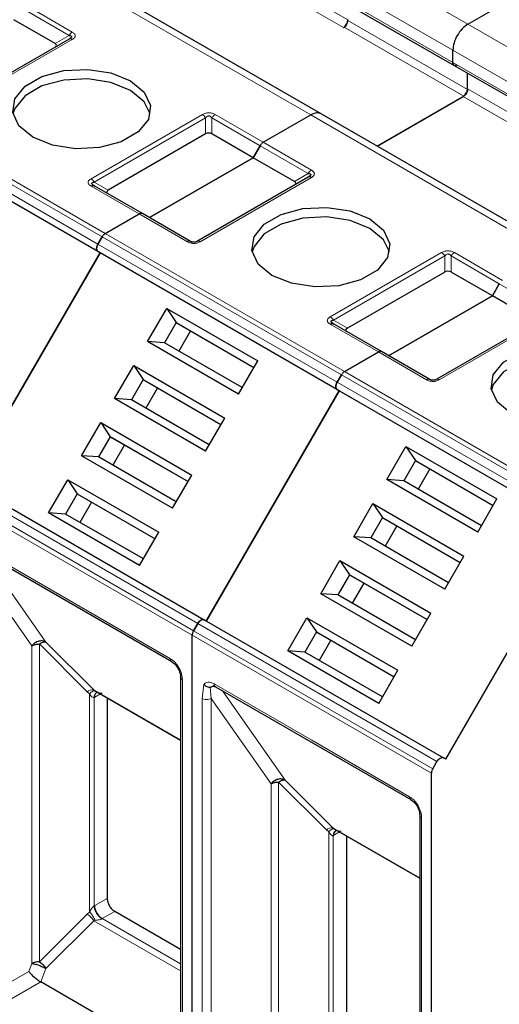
# Model space of a CAD drawing. Header units: millimetres. Extents: x 5 to 418, y 2 to 292.
# Tile 32 of 56: x 254 to 260, y 124 to 136. Entities that reach past the tile are written whole.
import ezdxf

# ---------------------------------------------------------------- set-up
doc = ezdxf.new("R2010")
doc.units = ezdxf.units.MM

msp = doc.modelspace()

# ---------------------------------------------------------------- linework, layer by layer
at = {"color": 7, "linetype": 'Continuous', "lineweight": 18}
for p, q in [((256.6652, 137.7546), (259.6633, 136.0238)), ((256.4766, 137.428), (259.4747, 135.6973)), ((259.4747, 135.5448), (256.4766, 137.2756)), ((256.6604, 136.9463), (258.1595, 136.0809)), ((256.6039, 136.8483), (258.1029, 135.9829)), ((257.6928, 134.8863), (254.6947, 136.6171)), ((254.0606, 136.2319), (254.664, 135.8836)), ((254.1006, 136.2741), (254.704, 135.9258)), ((258.1595, 136.07), (259.6586, 135.2046)), ((258.1124, 135.9883), (259.6114, 135.1229)), ((259.6633, 136.0238), (262.6614, 134.2931)), ((254.704, 135.8334), (253.3086, 135.0279)), ((254.4897, 135.7829), (254.664, 135.8836)), ((259.4747, 135.6973), (262.4729, 133.9665)), ((262.4729, 133.814), (259.4747, 135.5448)), ((259.6586, 135.2155), (261.1576, 134.3501)), ((252.0807, 135.0889), (255.0788, 133.3582)), ((252.1207, 135.1312), (255.1188, 133.4004)), ((259.602, 135.1175), (261.1011, 134.2521)), ((252.0278, 134.9973), (255.0259, 133.2665)), ((255.0259, 133.1741), (252.0278, 134.9049)), ((254.9399, 134.0862), (256.3353, 134.8917)), ((254.9799, 134.0439), (256.3753, 134.8495)), ((256.3753, 134.6482), (256.3753, 134.8495)), ((256.4553, 134.8495), (257.0587, 134.5011)), ((256.4553, 134.8495), (256.4553, 134.6482)), ((256.4953, 134.8917), (257.0987, 134.5433)), ((260.6909, 133.1555), (257.6928, 134.8863)), ((257.0587, 134.5011), (257.6621, 134.1528)), ((257.0987, 134.5433), (257.7021, 134.195)), ((257.7021, 134.1026), (256.3067, 133.2971)), ((257.4878, 134.0522), (257.6621, 134.1528)), ((255.5433, 133.6455), (254.9399, 133.9938)), ((254.9799, 134.0439), (255.1542, 133.9433)), ((256.1467, 133.2971), (255.5433, 133.6455)), ((255.0788, 133.3582), (258.0769, 131.6274)), ((255.1188, 133.4004), (258.1169, 131.6696)), ((255.0259, 133.2665), (258.024, 131.5357)), ((258.024, 131.4433), (255.0259, 133.1741)), ((257.9381, 132.3554), (259.3334, 133.1609)), ((257.9781, 132.3132), (259.3734, 133.1187)), ((259.3734, 132.9174), (259.3734, 133.1187)), ((259.4534, 133.1187), (260.0568, 132.7703)), ((259.4534, 133.1187), (259.4534, 132.9174)), ((259.4934, 133.1609), (260.0968, 132.8126)), ((260.0568, 132.7703), (260.6602, 132.422)), ((260.7002, 132.3719), (259.3049, 131.5663)), ((258.5415, 131.9147), (257.9381, 132.263)), ((257.9781, 132.3132), (258.1524, 132.2125)), ((259.1449, 131.5663), (258.5415, 131.9147)), ((258.0769, 131.6274), (261.0751, 129.8966)), ((258.1169, 131.6696), (261.1151, 129.9388)), ((258.024, 131.5357), (261.0222, 129.8049)), ((261.0222, 129.7126), (258.024, 131.4433)), ((256.2245, 128.4188), (253.2263, 130.1496)), ((253.2792, 130.2412), (256.2774, 128.5104)), ((256.2079, 128.363), (253.2098, 130.0938)), ((253.4832, 129.484), (254.7088, 128.7764)), ((253.5886, 129.3961), (254.3743, 128.2782)), ((253.4455, 129.3022), (254.1985, 128.2312)), ((254.7088, 128.7764), (255.9345, 128.0689)), ((259.2226, 126.688), (256.2245, 128.4188)), ((256.2774, 128.5104), (259.2755, 126.7796)), ((254.3743, 128.2782), (254.973, 127.6794)), ((259.206, 126.6322), (256.2079, 128.363)), ((254.1985, 128.2312), (254.1981, 124.2465)), ((254.8913, 127.6548), (254.2926, 128.2536)), ((254.2926, 128.2536), (254.2926, 124.269)), ((256.0853, 127.8076), (256.0853, 122.1463)), ((254.8913, 127.6548), (254.9208, 127.6304)), ((254.973, 127.6794), (256.0619, 127.0508)), ((256.3305, 127.5715), (256.3548, 127.7469)), ((256.4436, 127.5714), (256.4318, 127.7124)), ((256.4813, 127.7532), (257.707, 127.0456)), ((256.5867, 127.6653), (257.3724, 126.5474)), ((254.9208, 127.6304), (254.9208, 124.8921)), ((254.9774, 127.5816), (254.9866, 127.5866)), ((254.9774, 124.968), (254.9774, 127.5816)), ((255.0575, 127.6275), (254.9866, 127.5866)), ((256.3305, 122.0047), (256.3305, 127.5715)), ((256.4436, 127.5714), (257.1966, 126.5004)), ((256.4436, 122.0047), (256.4436, 127.5714)), ((257.707, 127.0457), (258.9326, 126.3381)), ((257.3724, 126.5474), (257.9711, 125.9487)), ((257.1966, 126.5004), (257.1962, 122.5157)), ((257.8895, 125.9241), (257.2908, 126.5228)), ((257.2908, 126.5228), (257.2908, 122.5382)), ((259.0835, 126.0768), (259.0835, 120.4155)), ((257.8895, 125.9241), (257.9189, 125.8997)), ((257.9711, 125.9487), (259.06, 125.32)), ((257.9189, 125.8997), (257.9189, 123.1613)), ((257.9755, 125.8508), (257.9847, 125.8558)), ((257.9755, 123.2372), (257.9755, 125.8508)), ((258.0556, 125.8967), (257.9847, 125.8558)), ((255.1425, 125.0637), (254.9866, 124.9737)), ((254.9774, 124.968), (254.9866, 124.9737)), ((254.8913, 124.8677), (254.2926, 124.269)), ((254.9208, 124.8921), (254.8913, 124.8677)), ((255.2368, 124.9004), (255.0809, 124.8104)), ((254.973, 124.7835), (254.3743, 124.1847)), ((254.9932, 124.7873), (254.973, 124.7835)), ((256.0619, 124.1548), (254.973, 124.7835)), ((256.0619, 124.2441), (255.0809, 124.8104)), ((254.1981, 124.2465), (254.1602, 124.1482)), ((254.1602, 124.1482), (253.4455, 123.7355)), ((254.3743, 124.1847), (254.3089, 124.0163)), ((254.3089, 124.0163), (253.5397, 123.5722))]:
    msp.add_line(p, q, dxfattribs=at)
at = {"color": 7, "linetype": 'Continuous', "lineweight": 25}
for p, q in [((256.4932, 137.239), (259.4913, 135.5082)), ((257.8261, 134.8995), (254.828, 136.6303)), ((259.6633, 136.0238), (260.2574, 136.3668)), ((259.6633, 136.0238), (260.2574, 136.3668)), ((254.4897, 135.7829), (253.9734, 136.081)), ((258.1595, 136.0809), (258.1595, 136.07)), ((258.1029, 135.9829), (258.1124, 135.9883)), ((254.664, 135.8374), (253.2686, 135.0319)), ((259.4747, 135.5448), (259.4747, 135.6973)), ((259.4747, 135.5448), (259.4747, 135.6973)), ((259.4913, 135.5082), (262.4894, 133.7774)), ((259.6586, 135.2046), (259.6586, 135.4116)), ((259.6586, 135.2155), (259.6586, 135.4116)), ((259.6114, 135.1229), (258.5253, 134.4959)), ((258.5253, 134.4959), (259.602, 135.1175)), ((255.0526, 133.1587), (252.0544, 134.8895)), ((257.0987, 134.5433), (257.6928, 134.8863)), ((257.0987, 134.5433), (257.6928, 134.8863)), ((260.8243, 133.1687), (257.8261, 134.8995)), ((256.3753, 134.6482), (255.1542, 133.9433)), ((256.9716, 134.3502), (256.4553, 134.6482)), ((256.9716, 134.3502), (257.0587, 134.5011)), ((257.0587, 134.5011), (256.9716, 134.3502)), ((256.9716, 134.3502), (255.6705, 133.5991)), ((255.6705, 133.5991), (256.9716, 134.3502)), ((257.4878, 134.0522), (256.9716, 134.3502)), ((257.6621, 134.1066), (256.2667, 133.3011)), ((254.9762, 133.9995), (254.9682, 134.0052)), ((255.5833, 133.6494), (254.9799, 133.9978)), ((255.1188, 133.4004), (255.5433, 133.6455)), ((255.1188, 133.4004), (255.5433, 133.6455)), ((256.1867, 133.3011), (255.5833, 133.6494)), ((255.0259, 133.2665), (255.0788, 133.3582)), ((255.0788, 133.3582), (255.0259, 133.2665)), ((255.0526, 133.1587), (253.3859, 130.272)), ((253.3859, 130.272), (255.0526, 133.1587)), ((255.0259, 133.1741), (255.0526, 133.1587)), ((255.0259, 133.1741), (255.0526, 133.1587)), ((258.0507, 131.428), (255.0526, 133.1587)), ((259.3734, 132.9174), (258.1524, 132.2125)), ((259.9697, 132.6194), (259.4534, 132.9174)), ((260.0568, 132.7703), (259.9697, 132.6194)), ((259.9697, 132.6194), (260.0568, 132.7703)), ((258.6686, 131.8683), (259.9697, 132.6194)), ((259.9697, 132.6194), (258.6686, 131.8683)), ((260.486, 132.3214), (259.9697, 132.6194)), ((255.648, 132.0453), (255.8879, 132.4609)), ((255.8879, 132.4609), (257.0286, 131.8024)), ((255.8879, 132.4609), (256.0072, 132.2843)), ((260.6602, 132.3758), (259.2649, 131.5703)), ((256.0072, 132.2843), (255.8606, 132.0303)), ((256.0072, 132.2843), (256.982, 131.7216)), ((256.0072, 132.2843), (256.0339, 132.2689)), ((256.0339, 132.2689), (256.982, 131.7216)), ((257.9743, 132.2688), (257.9664, 132.2744)), ((258.5815, 131.9186), (257.9781, 132.267)), ((256.1872, 132.1804), (256.0406, 131.9263)), ((256.7887, 131.3868), (255.648, 132.0453)), ((255.8606, 132.0303), (255.648, 132.0453)), ((256.8353, 131.4676), (255.8606, 132.0303)), ((258.1169, 131.6696), (258.5415, 131.9147)), ((258.1169, 131.6696), (258.5415, 131.9147)), ((259.1849, 131.5703), (258.5815, 131.9186)), ((255.2347, 131.3294), (255.4746, 131.745)), ((255.4746, 131.745), (256.6153, 131.0865)), ((255.4746, 131.745), (255.5939, 131.5684)), ((256.7887, 131.3868), (257.0286, 131.8024)), ((258.0769, 131.6274), (258.024, 131.5357)), ((258.024, 131.5357), (258.0769, 131.6274)), ((255.5939, 131.5684), (255.4472, 131.3143)), ((255.5939, 131.5684), (256.5686, 131.0057)), ((255.5939, 131.5684), (255.6206, 131.553)), ((255.6206, 131.553), (256.5686, 131.0057)), ((255.7739, 131.4645), (255.6272, 131.2104)), ((256.384, 128.5412), (258.0507, 131.428)), ((258.0507, 131.428), (256.384, 128.5412)), ((258.024, 131.4433), (258.0507, 131.428)), ((258.024, 131.4433), (258.0507, 131.428)), ((261.0488, 129.6972), (258.0507, 131.428)), ((256.3753, 130.6709), (255.2347, 131.3294)), ((255.4472, 131.3143), (255.2347, 131.3294)), ((256.422, 130.7516), (255.4472, 131.3143)), ((254.8213, 130.6135), (255.0612, 131.029)), ((255.0612, 131.029), (256.2019, 130.3705)), ((255.0612, 131.029), (255.1806, 130.8525)), ((256.3753, 130.6709), (256.6153, 131.0865)), ((255.1806, 130.8525), (255.0339, 130.5984)), ((255.1806, 130.8525), (256.1553, 130.2898)), ((255.1806, 130.8525), (255.2072, 130.8371)), ((255.2072, 130.8371), (256.1553, 130.2898)), ((255.3606, 130.7485), (255.2139, 130.4945)), ((258.6461, 130.3145), (258.886, 130.7301)), ((258.886, 130.7301), (260.0267, 130.0716)), ((258.886, 130.7301), (259.0054, 130.5535)), ((255.962, 129.955), (254.8213, 130.6135)), ((255.0339, 130.5984), (254.8213, 130.6135)), ((256.0086, 130.0357), (255.0339, 130.5984)), ((259.0054, 130.5535), (258.8587, 130.2995)), ((259.0054, 130.5535), (259.9801, 129.9908)), ((259.0054, 130.5535), (259.032, 130.5381)), ((259.032, 130.5381), (259.9801, 129.9908)), ((255.962, 129.955), (256.2019, 130.3705)), ((259.1854, 130.4496), (259.0387, 130.1956)), ((253.3592, 130.2874), (256.3574, 128.5566)), ((254.408, 129.8976), (254.6479, 130.3131)), ((254.6479, 130.3131), (255.7886, 129.6546)), ((254.6479, 130.3131), (254.7672, 130.1366)), ((259.7868, 129.656), (258.6461, 130.3145)), ((258.8587, 130.2995), (258.6461, 130.3145)), ((259.8334, 129.7368), (258.8587, 130.2995)), ((254.7672, 130.1366), (254.6206, 129.8825)), ((254.7672, 130.1366), (255.742, 129.5738)), ((254.7672, 130.1366), (254.7939, 130.1212)), ((254.7939, 130.1212), (255.742, 129.5738)), ((254.9472, 130.0326), (254.8006, 129.7786)), ((258.2328, 129.5986), (258.4727, 130.0142)), ((258.4727, 130.0142), (259.6134, 129.3557)), ((258.4727, 130.0142), (258.592, 129.8376)), ((259.7868, 129.656), (260.0267, 130.0716)), ((255.5487, 129.2391), (254.408, 129.8976)), ((254.6206, 129.8825), (254.408, 129.8976)), ((255.5953, 129.3198), (254.6206, 129.8825)), ((258.592, 129.8376), (258.4454, 129.5836)), ((258.592, 129.8376), (259.5668, 129.2749)), ((258.592, 129.8376), (258.6187, 129.8222)), ((258.6187, 129.8222), (259.5668, 129.2749)), ((255.5487, 129.2391), (255.7886, 129.6546)), ((258.772, 129.7337), (258.6254, 129.4796)), ((261.0488, 129.6972), (259.3822, 126.8104)), ((259.3735, 128.9401), (258.2328, 129.5986)), ((258.4454, 129.5836), (258.2328, 129.5986)), ((259.4201, 129.0209), (258.4454, 129.5836)), ((253.4997, 129.4474), (255.951, 128.0323)), ((257.8195, 128.8827), (258.0594, 129.2983)), ((258.0594, 129.2983), (259.2001, 128.6398)), ((258.0594, 129.2983), (258.1787, 129.1217)), ((259.3735, 128.9401), (259.6134, 129.3557)), ((258.1787, 129.1217), (258.032, 128.8676)), ((258.1787, 129.1217), (259.1534, 128.559)), ((258.1787, 129.1217), (258.2054, 129.1063)), ((258.2054, 129.1063), (259.1534, 128.559)), ((258.3587, 129.0178), (258.212, 128.7637)), ((258.9601, 128.2242), (257.8195, 128.8827)), ((258.032, 128.8676), (257.8195, 128.8827)), ((259.0068, 128.3049), (258.032, 128.8676)), ((258.9601, 128.2242), (259.2001, 128.6398)), ((256.3574, 128.5566), (259.3555, 126.8258)), ((256.384, 128.5412), (256.3574, 128.5566)), ((257.4061, 128.1668), (257.646, 128.5823)), ((257.646, 128.5823), (258.7867, 127.9238)), ((257.646, 128.5823), (257.7654, 128.4058)), ((256.2774, 128.5104), (256.2245, 128.4188)), ((256.2245, 128.4188), (256.2774, 128.5104)), ((257.7654, 128.4058), (257.6187, 128.1517)), ((257.7654, 128.4058), (258.7401, 127.8431)), ((257.7654, 128.4058), (257.792, 128.3904)), ((256.2079, 119.8244), (256.2079, 128.363)), ((256.2079, 119.8244), (256.2079, 128.363)), ((257.792, 128.3904), (258.7401, 127.8431)), ((257.9454, 128.3018), (257.7987, 128.0478)), ((258.5468, 127.5083), (257.4061, 128.1668)), ((257.6187, 128.1517), (257.4061, 128.1668)), ((258.5934, 127.589), (257.6187, 128.1517)), ((258.5468, 127.5083), (258.7867, 127.9238)), ((256.0619, 127.8403), (256.0619, 122.1789)), ((256.0621, 127.8371), (256.0619, 127.8403)), ((254.973, 127.6794), (254.9932, 127.665)), ((254.9817, 127.6712), (256.0619, 127.0477)), ((256.4979, 127.7166), (258.9492, 126.3015)), ((255.0105, 127.6456), (255.0201, 127.6491)), ((255.1425, 127.5784), (255.1425, 125.0637)), ((259.3822, 126.8104), (259.3555, 126.8258)), ((259.2226, 126.688), (259.2755, 126.7796)), ((259.206, 118.0936), (259.206, 126.6322)), ((259.06, 126.1095), (259.06, 120.4481)), ((259.0602, 126.1063), (259.06, 126.1095)), ((257.9711, 125.9487), (257.9914, 125.9342)), ((257.9799, 125.9405), (259.06, 125.3169)), ((258.0086, 125.9148), (258.0182, 125.9183)), ((258.1406, 125.8476), (258.1406, 123.3329)), ((256.0619, 124.4241), (255.2368, 124.9004)), ((256.0619, 123.0043), (254.3089, 124.0163))]:
    msp.add_line(p, q, dxfattribs=at)
at = {"color": 7, "linetype": 'Continuous', "lineweight": 25, "flags": 128}
for points in [[(254.2091, 134.606), (254.0365, 134.7484), (253.9586, 134.9162), (253.9848, 135.0893), (254.112, 135.2468), (254.3249, 135.3696), (254.5976, 135.4431), (254.8975, 135.4582), (255.1882, 135.4132), (255.4348, 135.3136)], [(255.4348, 135.1938), (255.1882, 135.2935), (254.8975, 135.3385), (254.5976, 135.3233), (254.3249, 135.2499), (254.112, 135.127), (253.9848, 134.9695), (253.9615, 134.8999)], [(255.4348, 135.3136), (255.6074, 135.1712), (255.6853, 135.0034), (255.6591, 134.8303), (255.5319, 134.6728), (255.3191, 134.55), (255.0463, 134.4765), (254.7464, 134.4614), (254.4557, 134.5064), (254.2091, 134.606)], [(255.6824, 134.8999), (255.6074, 135.0515), (255.4348, 135.1938)], [(257.2073, 132.8752), (257.0346, 133.0176), (256.9567, 133.1854), (256.983, 133.3585), (257.1102, 133.516), (257.323, 133.6388), (257.5958, 133.7123), (257.8956, 133.7274), (258.1864, 133.6825), (258.4329, 133.5828)], [(258.4329, 133.463), (258.1864, 133.5627), (257.8956, 133.6077), (257.5958, 133.5925), (257.323, 133.5191), (257.1102, 133.3962), (256.983, 133.2387), (256.9597, 133.1691)], [(258.4329, 133.5828), (258.6056, 133.4405), (258.6835, 133.2726), (258.6572, 133.0995), (258.53, 132.942), (258.3172, 132.8192), (258.0444, 132.7457), (257.7446, 132.7306), (257.4538, 132.7756), (257.2073, 132.8752)], [(258.6805, 133.1691), (258.6056, 133.3207), (258.4329, 133.463)], [(260.2054, 131.1445), (260.0328, 131.2868), (259.9549, 131.4546), (259.9811, 131.6277), (260.1083, 131.7852), (260.3211, 131.9081), (260.5939, 131.9815), (260.8938, 131.9966), (261.1845, 131.9517), (261.4311, 131.852)], [(261.4311, 131.7322), (261.1845, 131.8319), (260.8938, 131.8769), (260.5939, 131.8617), (260.3211, 131.7883), (260.1083, 131.6654), (259.9811, 131.508), (259.9578, 131.4383)], [(255.9484, 128.034), (255.95, 128.0329), (255.951, 128.0323)], [(258.9465, 126.3032), (258.9481, 126.3021), (258.9492, 126.3015)]]:
    msp.add_lwpolyline(points, dxfattribs=at)
at = {"color": 7, "linetype": 'Continuous', "lineweight": 25}
for centre, radius in [((258.0367, 136.0865), 0.1229), ((258.0572, 136.0746), 0.1025)]:
    msp.add_arc(centre, radius, 302.60548, 357.39452, dxfattribs=at)
at = {"color": 7, "linetype": 'Continuous', "lineweight": 18}
for centre, radius, start, end in [((254.765, 135.8279), 0.1154, 121.95467, 151.14439), ((257.7632, 134.0971), 0.1154, 121.95467, 151.14439), ((255.9757, 128.0651), 0.0414, 174.79359, 228.71218), ((256.1025, 127.845), 0.0412, 191.12459, 245.37522), ((254.9614, 127.5702), 0.1099, 83.93525, 129.59813), ((256.5194, 127.7484), 0.0384, 172.74417, 235.94365), ((255.0472, 127.586), 0.0699, 120.50191, 183.60726), ((255.054, 127.5931), 0.0677, 127.44584, 185.46637), ((258.9738, 126.3343), 0.0414, 174.79359, 228.71218), ((259.1006, 126.1142), 0.0412, 191.12459, 245.37522), ((257.9595, 125.8394), 0.1099, 83.93525, 129.59813), ((258.0453, 125.8552), 0.0699, 120.50191, 183.60726), ((258.0522, 125.8623), 0.0677, 127.44584, 185.46637), ((255.1913, 124.983), 0.2049, 182.60548, 237.39452), ((254.7329, 124.6325), 0.2836, 32.15308, 56.03604), ((255.1204, 124.7421), 0.0789, 120.0195, 122.96734)]:
    msp.add_arc(centre, radius, start, end, dxfattribs=at)
at = {"color": 7, "linetype": 'Continuous', "lineweight": 25}
for centre, major_axis, ratio, start_param, end_param in [((254.3697, 135.7599), (0.1386, 0), 0.3332972, 5.7595865, 6.8067841), ((256.4153, 134.5789), (0.08, 0), 0.9998916, 1.0471975, 2.0943951), ((257.3678, 134.0291), (0.1386, 0), 0.3332972, 5.7595865, 6.8067841), ((255.2742, 133.9202), (0.1386, 0), 0.3332972, 2.6179939, 3.6651915), ((259.4134, 132.8482), (0.08, 0), 0.9998916, 1.0471975, 2.0943951), ((258.2724, 132.1894), (0.1386, 0), 0.3332972, 2.6179939, 3.6651915)]:
    msp.add_ellipse(centre, major_axis=major_axis, ratio=ratio, start_param=start_param, end_param=end_param, dxfattribs=at)
at = {"color": 7, "linetype": 'Continuous', "lineweight": 18}
for points, knots in [([(254.704, 135.9258), (254.7145, 135.9187), (254.7299, 135.9085), (254.7395, 135.8917), (254.7419, 135.8795), (254.7394, 135.8675), (254.7299, 135.851), (254.7146, 135.8406), (254.704, 135.8334)], [0, 0, 0, 0, 0.2646181, 0.3849548, 0.5040288, 0.613968, 0.7305828, 1, 1, 1, 1]), ([(256.3353, 134.8917), (256.3484, 134.8982), (256.3668, 134.9073), (256.397, 134.9126), (256.418, 134.9133), (256.4388, 134.9119), (256.4664, 134.9061), (256.4834, 134.8977), (256.4953, 134.8917)], [0, 0, 0, 0, 0.28232556, 0.3956386, 0.51777025, 0.63110711, 0.74043539, 1, 1, 1, 1]), ([(256.3753, 134.8495), (256.3809, 134.8565), (256.3889, 134.8663), (256.4054, 134.8737), (256.4175, 134.8748), (256.4289, 134.8725), (256.443, 134.8647), (256.4502, 134.8558), (256.4553, 134.8495)], [0, 0, 0, 0, 0.2915567, 0.4094353, 0.5237228, 0.6250088, 0.734944, 1, 1, 1, 1]), ([(257.7021, 134.195), (257.7126, 134.188), (257.728, 134.1777), (257.7377, 134.1609), (257.74, 134.1487), (257.7376, 134.1367), (257.7281, 134.1202), (257.7128, 134.1099), (257.7021, 134.1026)], [0, 0, 0, 0, 0.2646181, 0.3849548, 0.5040288, 0.613968, 0.7305828, 1, 1, 1, 1]), ([(254.9399, 133.9938), (254.9287, 134.0014), (254.913, 134.012), (254.9038, 134.0294), (254.9025, 134.0416), (254.9049, 134.0535), (254.9149, 134.0695), (254.9296, 134.0793), (254.9399, 134.0862)], [0, 0, 0, 0, 0.2823256, 0.3956386, 0.5177703, 0.6311071, 0.7404354, 1, 1, 1, 1]), ([(256.3067, 133.2971), (256.2936, 133.2906), (256.2753, 133.2816), (256.2451, 133.2763), (256.224, 133.2755), (256.2033, 133.2769), (256.1757, 133.2827), (256.1587, 133.2912), (256.1467, 133.2971)], [0, 0, 0, 0, 0.2823256, 0.3956386, 0.5177702, 0.6311071, 0.7404354, 1, 1, 1, 1]), ([(259.3334, 133.1609), (259.3465, 133.1674), (259.3649, 133.1765), (259.3951, 133.1818), (259.4162, 133.1825), (259.4369, 133.1811), (259.4645, 133.1754), (259.4815, 133.1669), (259.4934, 133.1609)], [0, 0, 0, 0, 0.2823256, 0.3956386, 0.5177702, 0.6311071, 0.7404354, 1, 1, 1, 1]), ([(259.3734, 133.1187), (259.3791, 133.1257), (259.387, 133.1355), (259.4035, 133.1429), (259.4156, 133.144), (259.4271, 133.1417), (259.4411, 133.1339), (259.4483, 133.125), (259.4534, 133.1187)], [0, 0, 0, 0, 0.2915567, 0.4094353, 0.5237228, 0.6250088, 0.734944, 1, 1, 1, 1]), ([(257.9381, 132.263), (257.9268, 132.2706), (257.9111, 132.2812), (257.9019, 132.2986), (257.9006, 132.3108), (257.9031, 132.3227), (257.913, 132.3387), (257.9277, 132.3485), (257.9381, 132.3554)], [0, 0, 0, 0, 0.28232556, 0.39563861, 0.51777026, 0.63110712, 0.7404354, 1, 1, 1, 1]), ([(259.3049, 131.5663), (259.2918, 131.5599), (259.2734, 131.5508), (259.2432, 131.5455), (259.2221, 131.5447), (259.2014, 131.5461), (259.1738, 131.5519), (259.1568, 131.5604), (259.1449, 131.5663)], [0, 0, 0, 0, 0.2823256, 0.3956386, 0.5177702, 0.6311071, 0.7404354, 1, 1, 1, 1]), ([(255.9345, 128.0689), (255.9534, 128.0556), (255.9827, 128.0351), (256.0179, 127.9931), (256.0419, 127.9568), (256.0614, 127.9178), (256.0802, 127.8663), (256.0833, 127.8307), (256.0853, 127.8076)], [0, 0, 0, 0, 0.239443, 0.3695074, 0.4999998, 0.6300645, 0.760557, 1, 1, 1, 1]), ([(254.9208, 127.6304), (254.9279, 127.6368), (254.9422, 127.6497), (254.9624, 127.6618), (254.9804, 127.6679), (254.989, 127.6659), (254.9932, 127.665)], [0, 0, 0, 0, 0.2460807, 0.5, 0.7539193, 1, 1, 1, 1]), ([(254.9932, 127.665), (255.0097, 127.6552), (255.0321, 127.6419), (255.06, 127.6361), (255.0713, 127.6367), (255.0754, 127.6384), (255.0774, 127.6392)], [0, 0, 0, 0, 0.60681659, 0.82443184, 0.91554864, 1, 1, 1, 1]), ([(256.3548, 127.7469), (256.3623, 127.7541), (256.3774, 127.7686), (256.4086, 127.7753), (256.4437, 127.772), (256.4687, 127.7595), (256.4813, 127.7532)], [0, 0, 0, 0, 0.2492254, 0.4999518, 0.7492335, 1, 1, 1, 1]), ([(254.9774, 127.5816), (254.9754, 127.5811), (254.9714, 127.58), (254.9622, 127.5817), (254.9423, 127.5943), (254.93, 127.615), (254.9208, 127.6304)], [0, 0, 0, 0, 0.0804047, 0.1687507, 0.3816896, 1, 1, 1, 1]), ([(258.9326, 126.3381), (258.9516, 126.3248), (258.9809, 126.3043), (259.016, 126.2623), (259.04, 126.226), (259.0595, 126.187), (259.0783, 126.1355), (259.0814, 126.0999), (259.0835, 126.0768)], [0, 0, 0, 0, 0.239443, 0.3695074, 0.4999998, 0.6300645, 0.760557, 1, 1, 1, 1]), ([(257.9189, 125.8997), (257.926, 125.906), (257.9403, 125.9189), (257.9606, 125.931), (257.9785, 125.9371), (257.9871, 125.9351), (257.9914, 125.9342)], [0, 0, 0, 0, 0.2460807, 0.5, 0.7539193, 1, 1, 1, 1]), ([(257.9914, 125.9342), (258.0079, 125.9244), (258.0303, 125.9111), (258.0581, 125.9054), (258.0694, 125.906), (258.0736, 125.9076), (258.0756, 125.9084)], [0, 0, 0, 0, 0.6068166, 0.8244318, 0.9155486, 1, 1, 1, 1]), ([(257.9755, 125.8508), (257.9736, 125.8503), (257.9695, 125.8492), (257.9604, 125.8509), (257.9404, 125.8635), (257.9281, 125.8842), (257.9189, 125.8997)], [0, 0, 0, 0, 0.0804047, 0.1687507, 0.3816896, 1, 1, 1, 1]), ([(254.9208, 124.8921), (254.93, 124.9081), (254.9423, 124.9296), (254.9622, 124.9538), (254.9714, 124.9631), (254.9754, 124.9664), (254.9774, 124.968)], [0, 0, 0, 0, 0.6183097, 0.8312477, 0.919594, 1, 1, 1, 1]), ([(254.9208, 124.8921), (254.9283, 124.8845), (254.9432, 124.8691), (254.9636, 124.8416), (254.981, 124.8137), (254.9893, 124.7959), (254.9932, 124.7873)], [0, 0, 0, 0, 0.2601416, 0.5186855, 0.7674541, 1, 1, 1, 1]), ([(255.0774, 124.8083), (255.0754, 124.8071), (255.0713, 124.8046), (255.06, 124.7999), (255.0321, 124.792), (255.0097, 124.7893), (254.9932, 124.7873)], [0, 0, 0, 0, 0.0844437, 0.1755676, 0.3932383, 1, 1, 1, 1])]:
    msp.add_open_spline(points, degree=3, knots=knots, dxfattribs=at)
at = {"color": 7, "linetype": 'Continuous', "lineweight": 25}
for points in [[(259.6633, 136.0238), (259.6386, 136.0063), (259.5892, 135.9712), (259.5268, 135.8849), (259.4832, 135.7878), (259.4776, 135.7274), (259.4747, 135.6973)], [(259.6633, 136.0238), (259.6386, 136.0063), (259.5892, 135.9712), (259.5268, 135.8849), (259.4832, 135.7878), (259.4776, 135.7274), (259.4747, 135.6973)], [(254.704, 135.8334), (254.7003, 135.8353), (254.6929, 135.8391), (254.6822, 135.8414), (254.6723, 135.8412), (254.6667, 135.8386), (254.664, 135.8374)], [(259.5313, 135.5122), (259.5239, 135.5089), (259.5091, 135.5023), (259.4904, 135.5066), (259.4773, 135.5206), (259.4756, 135.5368), (259.4747, 135.5448)], [(259.602, 135.1175), (259.6094, 135.1228), (259.6242, 135.1333), (259.6429, 135.1592), (259.656, 135.1883), (259.6577, 135.2064), (259.6586, 135.2155)], [(259.6586, 135.2046), (259.6579, 135.197), (259.6564, 135.182), (259.6455, 135.1577), (259.63, 135.1361), (259.6176, 135.1273), (259.6114, 135.1229)], [(257.0987, 134.5433), (257.095, 134.541), (257.0876, 134.5362), (257.0769, 134.5261), (257.067, 134.5145), (257.0615, 134.5056), (257.0587, 134.5011)], [(257.0987, 134.5433), (257.095, 134.541), (257.0876, 134.5362), (257.0769, 134.5261), (257.067, 134.5145), (257.0615, 134.5056), (257.0587, 134.5011)], [(257.7021, 134.1026), (257.6984, 134.1045), (257.691, 134.1083), (257.6803, 134.1106), (257.6704, 134.1104), (257.6649, 134.1079), (257.6621, 134.1066)], [(254.9399, 133.9938), (254.9437, 133.9957), (254.9511, 133.9995), (254.9617, 134.0017), (254.9716, 134.0015), (254.9772, 133.999), (254.9799, 133.9978)], [(255.5833, 133.6494), (255.5806, 133.6507), (255.575, 133.6532), (255.5651, 133.6534), (255.5545, 133.6512), (255.5471, 133.6474), (255.5433, 133.6455)], [(255.5833, 133.6494), (255.5806, 133.6507), (255.575, 133.6532), (255.5651, 133.6534), (255.5545, 133.6512), (255.5471, 133.6474), (255.5433, 133.6455)], [(255.1188, 133.4004), (255.1151, 133.398), (255.1077, 133.3932), (255.097, 133.3832), (255.0871, 133.3715), (255.0816, 133.3626), (255.0788, 133.3582)], [(255.1188, 133.4004), (255.1151, 133.398), (255.1077, 133.3932), (255.097, 133.3832), (255.0871, 133.3715), (255.0816, 133.3626), (255.0788, 133.3582)], [(255.0259, 133.1741), (255.0213, 133.1782), (255.012, 133.1863), (255.008, 133.21), (255.012, 133.2382), (255.0213, 133.2571), (255.0259, 133.2665)], [(255.0259, 133.2665), (255.0213, 133.2571), (255.012, 133.2382), (255.008, 133.21), (255.012, 133.1863), (255.0213, 133.1782), (255.0259, 133.1741)], [(257.9381, 132.263), (257.9418, 132.2649), (257.9492, 132.2687), (257.9599, 132.2709), (257.9698, 132.2707), (257.9753, 132.2682), (257.9781, 132.267)], [(258.5815, 131.9186), (258.5787, 131.9199), (258.5732, 131.9224), (258.5632, 131.9226), (258.5526, 131.9204), (258.5452, 131.9166), (258.5415, 131.9147)], [(258.5815, 131.9186), (258.5787, 131.9199), (258.5732, 131.9224), (258.5632, 131.9226), (258.5526, 131.9204), (258.5452, 131.9166), (258.5415, 131.9147)], [(258.1169, 131.6696), (258.1132, 131.6672), (258.1058, 131.6625), (258.0952, 131.6524), (258.0852, 131.6407), (258.0797, 131.6318), (258.0769, 131.6274)], [(258.1169, 131.6696), (258.1132, 131.6672), (258.1058, 131.6625), (258.0952, 131.6524), (258.0852, 131.6407), (258.0797, 131.6318), (258.0769, 131.6274)], [(258.024, 131.5357), (258.0194, 131.5263), (258.0101, 131.5075), (258.0061, 131.4792), (258.0101, 131.4556), (258.0194, 131.4474), (258.024, 131.4433)], [(258.024, 131.4433), (258.0194, 131.4474), (258.0101, 131.4556), (258.0061, 131.4792), (258.0101, 131.5075), (258.0194, 131.5263), (258.024, 131.5357)], [(256.3574, 128.5566), (256.3515, 128.5586), (256.3398, 128.5626), (256.3174, 128.5542), (256.2949, 128.5366), (256.2832, 128.5191), (256.2774, 128.5104)], [(256.2774, 128.5104), (256.2832, 128.5191), (256.2949, 128.5366), (256.3174, 128.5542), (256.3398, 128.5626), (256.3515, 128.5586), (256.3574, 128.5566)], [(256.2245, 128.4188), (256.222, 128.4142), (256.217, 128.4049), (256.2119, 128.3905), (256.2085, 128.3762), (256.2081, 128.3674), (256.2079, 128.363)], [(256.2245, 128.4188), (256.222, 128.4142), (256.217, 128.4049), (256.2119, 128.3905), (256.2085, 128.3762), (256.2081, 128.3674), (256.2079, 128.363)], [(254.3743, 128.2782), (254.3607, 128.2838), (254.3336, 128.295), (254.2836, 128.2895), (254.2349, 128.2686), (254.2106, 128.2436), (254.1985, 128.2312)], [(254.1985, 128.2312), (254.205, 128.2345), (254.2181, 128.2412), (254.2414, 128.2482), (254.2665, 128.2527), (254.2839, 128.2533), (254.2926, 128.2536)], [(259.2755, 126.7796), (259.2813, 126.7884), (259.293, 126.8058), (259.3155, 126.8234), (259.338, 126.8318), (259.3497, 126.8278), (259.3555, 126.8258)], [(259.2226, 126.688), (259.2201, 126.6834), (259.2152, 126.6741), (259.21, 126.6597), (259.2066, 126.6454), (259.2062, 126.6366), (259.206, 126.6322)], [(257.3724, 126.5474), (257.3589, 126.553), (257.3317, 126.5642), (257.2818, 126.5587), (257.233, 126.5378), (257.2088, 126.5129), (257.1966, 126.5004)], [(257.1966, 126.5004), (257.2032, 126.5037), (257.2162, 126.5104), (257.2396, 126.5174), (257.2646, 126.5219), (257.2821, 126.5225), (257.2908, 126.5228)], [(255.1425, 125.0637), (255.1439, 125.0486), (255.1468, 125.0184), (255.1686, 124.9698), (255.1997, 124.9267), (255.2244, 124.9091), (255.2368, 124.9004)], [(254.2926, 124.269), (254.3005, 124.2634), (254.3162, 124.2522), (254.3385, 124.2311), (254.3586, 124.2083), (254.3691, 124.1926), (254.3743, 124.1847)]]:
    msp.add_open_spline(points, degree=3, dxfattribs=at)
for points, knots in [([(254.664, 135.8836), (254.6724, 135.8823), (254.6841, 135.8805), (254.6933, 135.8737), (254.6956, 135.868), (254.6935, 135.8612), (254.6843, 135.85), (254.6725, 135.8427), (254.664, 135.8374)], [0, 0, 0, 0, 0.288782, 0.3996105, 0.4976777, 0.5951187, 0.7063928, 1, 1, 1, 1]), ([(254.6859, 135.8528), (254.6844, 135.8508), (254.6813, 135.8466), (254.6755, 135.8426), (254.6725, 135.8406)], [0, 0, 0, 0, 0.4744804, 1, 1, 1, 1]), ([(259.4747, 135.5448), (259.4757, 135.537), (259.4776, 135.5214), (259.4852, 135.5094), (259.4913, 135.5082), (259.4913, 135.5082)], [0, 0, 0, 0, 0.49994894, 0.99989787, 1, 1, 1, 1]), ([(257.8261, 134.8995), (257.8067, 134.9066), (257.7677, 134.9206), (257.7178, 134.8978), (257.6928, 134.8863)], [0, 0, 0, 0, 0.4999489, 1, 1, 1, 1]), ([(257.8261, 134.8995), (257.8067, 134.9066), (257.7677, 134.9206), (257.7178, 134.8978), (257.6928, 134.8863)], [0, 0, 0, 0, 0.4999489, 1, 1, 1, 1]), ([(257.6621, 134.1528), (257.6706, 134.1515), (257.6823, 134.1497), (257.6915, 134.143), (257.6938, 134.1372), (257.6916, 134.1304), (257.6825, 134.1193), (257.6707, 134.1119), (257.6621, 134.1066)], [0, 0, 0, 0, 0.288782, 0.3996105, 0.4976777, 0.5951187, 0.7063928, 1, 1, 1, 1]), ([(257.684, 134.122), (257.6826, 134.12), (257.6795, 134.1158), (257.6736, 134.1118), (257.6706, 134.1098)], [0, 0, 0, 0, 0.4744804, 1, 1, 1, 1]), ([(254.9799, 133.9978), (254.9713, 134.0031), (254.9592, 134.0105), (254.9499, 134.022), (254.9485, 134.0293), (254.9515, 134.0354), (254.9612, 134.0412), (254.9722, 134.0428), (254.9799, 134.0439)], [0, 0, 0, 0, 0.2915567, 0.4094353, 0.5237228, 0.6250088, 0.734944, 1, 1, 1, 1]), ([(256.2667, 133.3011), (256.2611, 133.2982), (256.2532, 133.2941), (256.2367, 133.2907), (256.2245, 133.2901), (256.2131, 133.2913), (256.1991, 133.2947), (256.1919, 133.2984), (256.1867, 133.3011)], [0, 0, 0, 0, 0.2915567, 0.4094353, 0.5237228, 0.6250088, 0.734944, 1, 1, 1, 1]), ([(257.9781, 132.267), (257.9695, 132.2723), (257.9574, 132.2797), (257.9481, 132.2913), (257.9467, 132.2985), (257.9496, 132.3046), (257.9594, 132.3104), (257.9703, 132.312), (257.9781, 132.3132)], [0, 0, 0, 0, 0.2915567, 0.4094353, 0.5237228, 0.6250088, 0.734944, 1, 1, 1, 1]), ([(259.2649, 131.5703), (259.2592, 131.5674), (259.2513, 131.5633), (259.2348, 131.5599), (259.2227, 131.5593), (259.2112, 131.5605), (259.1972, 131.5639), (259.19, 131.5676), (259.1849, 131.5703)], [0, 0, 0, 0, 0.2915567, 0.4094353, 0.5237228, 0.6250088, 0.734944, 1, 1, 1, 1]), ([(254.2926, 128.2536), (254.3005, 128.2584), (254.3162, 128.2681), (254.3385, 128.2768), (254.3586, 128.2809), (254.3691, 128.2791), (254.3743, 128.2782)], [0, 0, 0, 0, 0.2500013, 0.5000026, 0.7500039, 1, 1, 1, 1]), ([(255.9472, 128.0347), (255.9623, 128.0241), (255.9925, 128.003), (256.0307, 127.9502), (256.0573, 127.8908), (256.0605, 127.8541), (256.0621, 127.8357)], [0, 0, 0, 0, 0.24999846, 0.49999795, 0.74999846, 1, 1, 1, 1]), ([(256.3548, 127.7469), (256.3597, 127.7419), (256.3699, 127.7316), (256.3909, 127.7197), (256.4125, 127.7128), (256.4263, 127.7125), (256.4318, 127.7124)], [0, 0, 0, 0, 0.2392567, 0.5015013, 0.8007506, 1, 1, 1, 1]), ([(256.4318, 127.7124), (256.4336, 127.7126), (256.4373, 127.713), (256.4463, 127.7159), (256.4584, 127.7215), (256.4718, 127.7276), (256.483, 127.7313), (256.4891, 127.7327), (256.4912, 127.7332)], [0, 0, 0, 0, 0.077668, 0.1661398, 0.3954533, 0.6672433, 0.8863212, 1, 1, 1, 1]), ([(256.4698, 127.7266), (256.4696, 127.7265), (256.4685, 127.7259), (256.4761, 127.7276), (256.4917, 127.7195), (256.4981, 127.7161)], [0, 0, 0, 0, 0.0729908, 0.6169306, 1, 1, 1, 1]), ([(257.2908, 126.5228), (257.2986, 126.5276), (257.3143, 126.5373), (257.3366, 126.546), (257.3568, 126.5501), (257.3672, 126.5483), (257.3724, 126.5474)], [0, 0, 0, 0, 0.2500013, 0.5000026, 0.7500039, 1, 1, 1, 1]), ([(258.9453, 126.3039), (258.9604, 126.2933), (258.9907, 126.2722), (259.0288, 126.2195), (259.0554, 126.1601), (259.0586, 126.1233), (259.0602, 126.1049)], [0, 0, 0, 0, 0.24999846, 0.49999795, 0.74999846, 1, 1, 1, 1]), ([(254.2926, 124.269), (254.2839, 124.2688), (254.2664, 124.2682), (254.2412, 124.2636), (254.2177, 124.2566), (254.2046, 124.2499), (254.1981, 124.2465)], [0, 0, 0, 0, 0.25, 0.5, 0.75, 1, 1, 1, 1]), ([(254.1981, 124.2465), (254.2102, 124.2448), (254.2344, 124.2412), (254.2833, 124.2262), (254.3335, 124.2065), (254.3607, 124.192), (254.3743, 124.1847)], [0, 0, 0, 0, 0.25, 0.5, 0.75, 1, 1, 1, 1]), ([(254.1602, 124.1482), (254.1691, 124.1368), (254.1863, 124.1147), (254.2209, 124.0817), (254.2497, 124.0575), (254.2708, 124.0413), (254.2909, 124.0272), (254.303, 124.0199), (254.3089, 124.0163)], [0, 0, 0, 0, 0.2766998, 0.5377684, 0.6616305, 0.7792865, 0.8917061, 1, 1, 1, 1])]:
    msp.add_open_spline(points, degree=3, knots=knots, dxfattribs=at)
at = {"color": 7, "linetype": 'Continuous', "lineweight": 18}
for points in [[(256.3353, 134.8917), (256.339, 134.8893), (256.3464, 134.8845), (256.3571, 134.8745), (256.367, 134.8628), (256.3725, 134.8539), (256.3753, 134.8495)], [(256.4553, 134.8495), (256.4581, 134.8539), (256.4636, 134.8628), (256.4735, 134.8745), (256.4842, 134.8845), (256.4916, 134.8893), (256.4953, 134.8917)], [(254.9399, 134.0862), (254.9437, 134.0838), (254.9511, 134.079), (254.9617, 134.069), (254.9716, 134.0573), (254.9772, 134.0484), (254.9799, 134.0439)], [(256.1867, 133.3011), (256.184, 133.3023), (256.1784, 133.3049), (256.1685, 133.3051), (256.1579, 133.3028), (256.1504, 133.299), (256.1467, 133.2971)], [(256.3067, 133.2971), (256.303, 133.299), (256.2956, 133.3028), (256.285, 133.3051), (256.275, 133.3049), (256.2695, 133.3023), (256.2667, 133.3011)], [(259.3334, 133.1609), (259.3371, 133.1585), (259.3446, 133.1538), (259.3552, 133.1437), (259.3651, 133.132), (259.3707, 133.1231), (259.3734, 133.1187)], [(259.4534, 133.1187), (259.4562, 133.1231), (259.4617, 133.132), (259.4717, 133.1437), (259.4823, 133.1538), (259.4897, 133.1585), (259.4934, 133.1609)], [(257.9381, 132.3554), (257.9418, 132.353), (257.9492, 132.3482), (257.9599, 132.3382), (257.9698, 132.3265), (257.9753, 132.3176), (257.9781, 132.3132)], [(259.1849, 131.5703), (259.1821, 131.5716), (259.1766, 131.5741), (259.1666, 131.5743), (259.156, 131.572), (259.1486, 131.5682), (259.1449, 131.5663)], [(259.3049, 131.5663), (259.3012, 131.5682), (259.2938, 131.572), (259.2831, 131.5743), (259.2732, 131.5741), (259.2676, 131.5716), (259.2649, 131.5703)], [(256.3305, 127.5715), (256.3387, 127.5677), (256.3552, 127.5601), (256.387, 127.5568), (256.4188, 127.5601), (256.4353, 127.5676), (256.4436, 127.5714)], [(255.0774, 124.8083), (255.065, 124.817), (255.0401, 124.8344), (255.0076, 124.8768), (254.9839, 124.9242), (254.9796, 124.9534), (254.9774, 124.968)]]:
    msp.add_open_spline(points, degree=3, dxfattribs=at)

doc.saveas('drawing.dxf')
